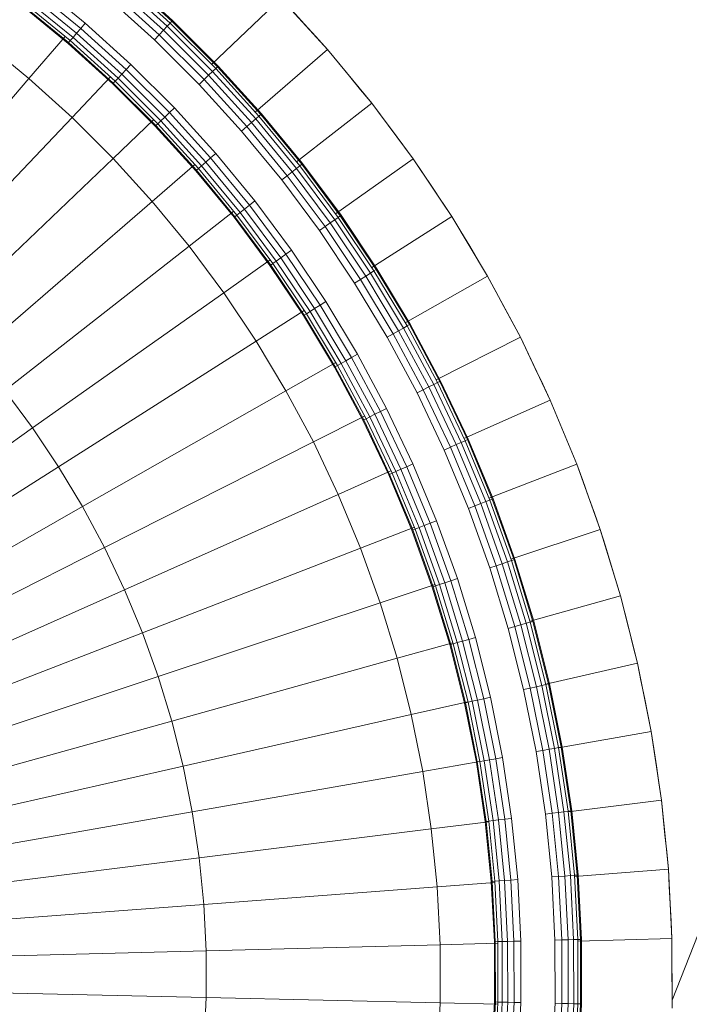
# Model space of a CAD drawing. Header units: centimetres. Extents: x 511 to 2122, y 723 to 1373.
# Tile 19 of 89: x 1001.41 to 1004.3, y 757.81 to 762.04. Entities that reach past the tile are written whole.
import ezdxf

# ---------------------------------------------------------------- set-up
doc = ezdxf.new("R2010")
doc.units = ezdxf.units.CM
doc.layers.add('G-IMPT', color=8, linetype='Continuous', lineweight=18)
doc.layers.add('I-FURN', color=30, linetype='Continuous', lineweight=18)

# ---------------------------------------------------------------- blocks, each defined once
blk = doc.blocks.new('livro OCA - Books10_skp_-V26-PROJETO_TÉRREO')
at = {"layer": 'G-IMPT'}
blk.add_line((0, 28), (8.1323, 28), dxfattribs=at)
blk = doc.blocks.new('livro OCA - Books10_skp-V27-PROJETO_TÉRREO')
blk.add_blockref('livro OCA - Books10_skp_-V26-PROJETO_TÉRREO', (202.7439, -44.5353))
blk = doc.blocks.new('livro OCA - livro OCA-V28-PROJETO_TÉRREO')
blk.add_blockref('livro OCA - Books10_skp-V27-PROJETO_TÉRREO', (-202.7439, 35.5871))
blk = doc.blocks.new('LUPA - LUPA_skp_-562653-PROJETO_TÉRREO')
at = {"layer": 'G-IMPT'}
for p, q in [((2.4693, 7.6955), (2.6524, 7.7662)), ((2.4693, 7.6955), (2.2898, 7.616)), ((2.4693, 7.6955), (2.5712, 7.4495)), ((2.2898, 7.616), (2.1144, 7.5277)), ((2.2898, 7.616), (2.4036, 7.3754)), ((2.1144, 7.5277), (1.9436, 7.4309)), ((2.1144, 7.5277), (2.2398, 7.2931)), ((1.9436, 7.4309), (1.7777, 7.3259)), ((1.9436, 7.4309), (2.0803, 7.2029)), ((1.6172, 7.2128), (1.7777, 7.3259)), ((1.7777, 7.3259), (1.9253, 7.105)), ((2.8185, 7.3022), (2.8735, 7.1484)), ((2.6577, 7.2405), (2.7203, 7.0893)), ((1.4624, 7.092), (1.6172, 7.2128)), ((1.6172, 7.2128), (1.7752, 6.9998)), ((2.8735, 7.1484), (3.0293, 7.1999)), ((2.5003, 7.1708), (2.5703, 7.0228)), ((2.8735, 7.1484), (2.7203, 7.0893)), ((2.8735, 7.1484), (3.0965, 6.5252)), ((1.4624, 7.092), (1.3138, 6.9638)), ((1.4624, 7.092), (1.6314, 6.8862)), ((2.3465, 7.0935), (2.4237, 6.949)), ((2.7203, 7.0893), (2.5703, 7.0228)), ((2.7203, 7.0893), (2.9736, 6.4779)), ((2.4237, 6.949), (2.5703, 7.0228)), ((2.5703, 7.0228), (2.8533, 6.4245)), ((2.1966, 7.0088), (2.2809, 6.8681)), ((1.1716, 6.8284), (1.3138, 6.9638)), ((1.3138, 6.9638), (1.4928, 6.7663)), ((2.4237, 6.949), (2.2809, 6.8681)), ((2.4237, 6.949), (2.7357, 6.3653)), ((2.0511, 6.9167), (2.1422, 6.7803)), ((2.2809, 6.8681), (2.1422, 6.7803)), ((2.2809, 6.8681), (2.6212, 6.3005)), ((1.0362, 6.6862), (1.1716, 6.8284)), ((1.1716, 6.8284), (1.3603, 6.6397)), ((1.9104, 6.8174), (2.008, 6.6858)), ((2.008, 6.6858), (2.1422, 6.7803)), ((2.1422, 6.7803), (2.5099, 6.23)), ((1.7748, 6.7114), (1.8787, 6.5849)), ((1.0362, 6.6862), (0.908, 6.5376)), ((1.0362, 6.6862), (1.2343, 6.5067)), ((2.008, 6.6858), (1.8787, 6.5849)), ((2.008, 6.6858), (2.4023, 6.1542)), ((1.6447, 6.5987), (1.7544, 6.4777)), ((1.8787, 6.5849), (1.7544, 6.4777)), ((1.8787, 6.5849), (2.2985, 6.0732)), ((3.2214, 6.5665), (3.0965, 6.5252)), ((0.908, 6.5376), (0.7872, 6.3828)), ((0.908, 6.5376), (1.115, 6.3677)), ((3.0965, 6.5252), (2.9736, 6.4779)), ((3.0965, 6.5252), (3.321, 5.8977)), ((1.5203, 6.4797), (1.6355, 6.3645)), ((1.6355, 6.3645), (1.7544, 6.4777)), ((1.7544, 6.4777), (2.1989, 5.9873)), ((2.8533, 6.4245), (2.9736, 6.4779)), ((2.9736, 6.4779), (3.2287, 5.8621)), ((2.8533, 6.4245), (2.7357, 6.3653)), ((2.8533, 6.4245), (3.1382, 5.822)), ((0.6741, 6.2223), (0.7872, 6.3828)), ((1.0027, 6.2229), (0.7872, 6.3828)), ((1.4019, 6.3548), (1.5223, 6.2456)), ((1.6355, 6.3645), (1.5223, 6.2456)), ((1.6355, 6.3645), (2.1035, 5.8965)), ((2.7357, 6.3653), (2.6212, 6.3005)), ((2.7357, 6.3653), (3.0499, 5.7776)), ((2.5099, 6.23), (2.6212, 6.3005)), ((2.6212, 6.3005), (2.9638, 5.7288)), ((1.4151, 6.1213), (1.5223, 6.2456)), ((1.5223, 6.2456), (2.0127, 5.8011)), ((0.5691, 6.0564), (0.6741, 6.2223)), ((0.8978, 6.0728), (0.6741, 6.2223)), ((1.2898, 6.2242), (1.4151, 6.1213)), ((2.4023, 6.1542), (2.5099, 6.23)), ((2.5099, 6.23), (2.8802, 5.6759)), ((2.4023, 6.1542), (2.2985, 6.0732)), ((2.4023, 6.1542), (2.7993, 5.6189)), ((1.4151, 6.1213), (1.3142, 5.992)), ((1.4151, 6.1213), (1.9268, 5.7015)), ((1.3142, 5.992), (1.1844, 6.0882)), ((2.2985, 6.0732), (2.1989, 5.9873)), ((2.2985, 6.0732), (2.7213, 5.5581)), ((0.5691, 6.0564), (0.4723, 5.8856)), ((0.5691, 6.0564), (0.8004, 5.9178)), ((1.3142, 5.992), (1.2197, 5.8578)), ((1.8458, 5.5977), (1.3142, 5.992)), ((2.1989, 5.9873), (2.1035, 5.8965)), ((2.1989, 5.9873), (2.6464, 5.4934)), ((1.2197, 5.8578), (1.0859, 5.9472)), ((0.384, 5.7102), (0.4723, 5.8856)), ((0.4723, 5.8856), (0.7108, 5.7581)), ((2.1035, 5.8965), (2.0127, 5.8011)), ((2.1035, 5.8965), (2.5748, 5.4252)), ((1.2197, 5.8578), (1.1319, 5.7191)), ((1.2197, 5.8578), (1.77, 5.4901)), ((0.9944, 5.8015), (1.1319, 5.7191)), ((2.0127, 5.8011), (1.9268, 5.7015)), ((2.0127, 5.8011), (2.5066, 5.3536)), ((0.384, 5.7102), (0.6293, 5.5942)), ((1.051, 5.5763), (1.1319, 5.7191)), ((1.1319, 5.7191), (1.6995, 5.3788)), ((1.9268, 5.7015), (1.8458, 5.5977)), ((1.9268, 5.7015), (2.4419, 5.2787)), ((0.9103, 5.6515), (1.051, 5.5763)), ((1.8458, 5.5977), (1.77, 5.4901)), ((2.3811, 5.2007), (1.8458, 5.5977)), ((0.9772, 5.4297), (1.051, 5.5763)), ((1.051, 5.5763), (1.6347, 5.2643)), ((0.8337, 5.4975), (0.9772, 5.4297)), ((1.77, 5.4901), (1.6995, 5.3788)), ((1.77, 5.4901), (2.3241, 5.1198)), ((0.9772, 5.4297), (0.9107, 5.2797)), ((0.9772, 5.4297), (1.5755, 5.1467)), ((0.7649, 5.34), (0.9107, 5.2797)), ((0.9107, 5.2797), (0.8516, 5.1265)), ((0.9107, 5.2797), (1.5221, 5.0264)), ((0.7039, 5.1794), (0.8516, 5.1265)), ((0.8516, 5.1265), (0.8001, 4.9707)), ((0.8516, 5.1265), (1.4748, 4.9035))]:
    blk.add_line(p, q, dxfattribs=at)
at = {"layer": 'G-IMPT', "flags": 128}
for points in [[(2.6524, 7.7662), (2.6066, 7.7485), (2.5609, 7.7308), (2.5151, 7.7132), (2.4693, 7.6955)], [(2.4693, 7.6955), (2.4244, 7.6756), (2.3795, 7.6557), (2.3347, 7.6358), (2.2898, 7.616)], [(2.2898, 7.616), (2.2459, 7.5939), (2.2021, 7.5718), (2.1583, 7.5498), (2.1144, 7.5277)], [(2.1144, 7.5277), (2.0717, 7.5035), (2.029, 7.4793), (1.9863, 7.4551), (1.9436, 7.4309)], [(1.9436, 7.4309), (1.9021, 7.4047), (1.8607, 7.3784), (1.8192, 7.3521), (1.7777, 7.3259)], [(1.7777, 7.3259), (1.7376, 7.2976), (1.6975, 7.2694), (1.6573, 7.2411), (1.6172, 7.2128)], [(1.6172, 7.2128), (1.5785, 7.1826), (1.5398, 7.1524), (1.5011, 7.1222), (1.4624, 7.092)], [(1.4624, 7.092), (1.4253, 7.06), (1.3881, 7.0279), (1.3509, 6.9959), (1.3138, 6.9638)], [(1.3138, 6.9638), (1.2782, 6.93), (1.2427, 6.8961), (1.2071, 6.8623), (1.1716, 6.8284)], [(1.1716, 6.8284), (1.1377, 6.7929), (1.1039, 6.7573), (1.07, 6.7218), (1.0362, 6.6862)], [(1.0362, 6.6862), (1.0041, 6.6491), (0.9721, 6.6119), (0.94, 6.5747), (0.908, 6.5376)], [(0.908, 6.5376), (0.8778, 6.4989), (0.8476, 6.4602), (0.8174, 6.4215), (0.7872, 6.3828)], [(0.7872, 6.3828), (0.7589, 6.3427), (0.7306, 6.3025), (0.7024, 6.2624), (0.6741, 6.2223)], [(0.6741, 6.2223), (0.6479, 6.1808), (0.6216, 6.1393), (0.5953, 6.0979), (0.5691, 6.0564)], [(0.5691, 6.0564), (0.5449, 6.0137), (0.5207, 5.971), (0.4965, 5.9283), (0.4723, 5.8856)], [(0.4723, 5.8856), (0.4502, 5.8417), (0.4282, 5.7979), (0.4061, 5.7541), (0.384, 5.7102)]]:
    blk.add_lwpolyline(points, dxfattribs=at)
blk = doc.blocks.new('LUPA - LUPA_skp_-562654-PROJETO_TÉRREO')
at = {"layer": 'G-IMPT', "flags": 128}
for points in [[(2.6524, 7.7662), (2.6066, 7.7485), (2.5609, 7.7308), (2.5151, 7.7132), (2.4693, 7.6955)], [(2.4693, 7.6955), (2.5151, 7.7132), (2.5609, 7.7308), (2.6066, 7.7485), (2.6524, 7.7662)], [(2.4693, 7.6955), (2.4244, 7.6756), (2.3795, 7.6557), (2.3347, 7.6358), (2.2898, 7.616)], [(2.2898, 7.616), (2.3347, 7.6358), (2.3795, 7.6557), (2.4244, 7.6756), (2.4693, 7.6955)], [(2.2898, 7.616), (2.2459, 7.5939), (2.2021, 7.5718), (2.1583, 7.5498), (2.1144, 7.5277)], [(2.1144, 7.5277), (2.1583, 7.5498), (2.2021, 7.5718), (2.2459, 7.5939), (2.2898, 7.616)], [(2.1144, 7.5277), (2.0717, 7.5035), (2.029, 7.4793), (1.9863, 7.4551), (1.9436, 7.4309)], [(1.9436, 7.4309), (1.9863, 7.4551), (2.029, 7.4793), (2.0717, 7.5035), (2.1144, 7.5277)], [(1.9436, 7.4309), (1.9021, 7.4047), (1.8607, 7.3784), (1.8192, 7.3521), (1.7777, 7.3259)], [(1.7777, 7.3259), (1.8192, 7.3521), (1.8607, 7.3784), (1.9021, 7.4047), (1.9436, 7.4309)], [(1.7777, 7.3259), (1.7376, 7.2976), (1.6975, 7.2694), (1.6573, 7.2411), (1.6172, 7.2128)], [(1.6172, 7.2128), (1.6573, 7.2411), (1.6975, 7.2694), (1.7376, 7.2976), (1.7777, 7.3259)], [(1.6172, 7.2128), (1.5785, 7.1826), (1.5398, 7.1524), (1.5011, 7.1222), (1.4624, 7.092)], [(1.4624, 7.092), (1.5011, 7.1222), (1.5398, 7.1524), (1.5785, 7.1826), (1.6172, 7.2128)], [(1.4624, 7.092), (1.4253, 7.06), (1.3881, 7.0279), (1.3509, 6.9959), (1.3138, 6.9638)], [(1.3138, 6.9638), (1.3509, 6.9959), (1.3881, 7.0279), (1.4253, 7.06), (1.4624, 7.092)], [(1.3138, 6.9638), (1.2782, 6.93), (1.2427, 6.8961), (1.2071, 6.8623), (1.1716, 6.8284)], [(1.1716, 6.8284), (1.2071, 6.8623), (1.2427, 6.8961), (1.2782, 6.93), (1.3138, 6.9638)], [(1.1716, 6.8284), (1.1377, 6.7929), (1.1039, 6.7573), (1.07, 6.7218), (1.0362, 6.6862)], [(1.0362, 6.6862), (1.07, 6.7218), (1.1039, 6.7573), (1.1377, 6.7929), (1.1716, 6.8284)], [(1.0362, 6.6862), (1.0041, 6.6491), (0.9721, 6.6119), (0.94, 6.5747), (0.908, 6.5376)], [(0.908, 6.5376), (0.94, 6.5747), (0.9721, 6.6119), (1.0041, 6.6491), (1.0362, 6.6862)], [(0.908, 6.5376), (0.8778, 6.4989), (0.8476, 6.4602), (0.8174, 6.4215), (0.7872, 6.3828)], [(0.7872, 6.3828), (0.8174, 6.4215), (0.8476, 6.4602), (0.8778, 6.4989), (0.908, 6.5376)], [(0.7872, 6.3828), (0.7589, 6.3427), (0.7306, 6.3025), (0.7024, 6.2624), (0.6741, 6.2223)], [(0.6741, 6.2223), (0.7024, 6.2624), (0.7306, 6.3025), (0.7589, 6.3427), (0.7872, 6.3828)], [(0.6741, 6.2223), (0.6479, 6.1808), (0.6216, 6.1393), (0.5953, 6.0979), (0.5691, 6.0564)], [(0.5691, 6.0564), (0.5953, 6.0979), (0.6216, 6.1393), (0.6479, 6.1808), (0.6741, 6.2223)], [(0.5691, 6.0564), (0.5449, 6.0137), (0.5207, 5.971), (0.4965, 5.9283), (0.4723, 5.8856)], [(0.4723, 5.8856), (0.4965, 5.9283), (0.5207, 5.971), (0.5449, 6.0137), (0.5691, 6.0564)], [(0.4723, 5.8856), (0.4502, 5.8417), (0.4282, 5.7979), (0.4061, 5.7541), (0.384, 5.7102)], [(0.384, 5.7102), (0.4061, 5.7541), (0.4282, 5.7979), (0.4502, 5.8417), (0.4723, 5.8856)]]:
    blk.add_lwpolyline(points, dxfattribs=at)
blk = doc.blocks.new('LUPA - LUPA_skp_-562655-PROJETO_TÉRREO')
at = {"xscale": 0.8734174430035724, "yscale": 0.8734174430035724}
for name, zscale in [('LUPA - LUPA_skp_-562653-PROJETO_TÉRREO', -0.8734174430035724), ('LUPA - LUPA_skp_-562654-PROJETO_TÉRREO', 0.8734174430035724)]:
    blk.add_blockref(name, (0, 0), dxfattribs=dict(at, zscale=zscale))
blk = doc.blocks.new('LUPA - LUPA_skp_-562652-PROJETO_TÉRREO')
at = {"layer": 'G-IMPT'}
for p, q in [((3.0569, 8.5338), (3.2566, 8.5997)), ((3.0579, 8.531), (3.2574, 8.5969)), ((3.0579, 8.531), (3.2574, 8.5969)), ((3.2599, 8.5886), (3.0608, 8.5229)), ((3.2639, 8.5755), (3.0654, 8.5099)), ((3.0715, 8.4931), (3.2691, 8.5584)), ((3.2752, 8.5384), (3.0785, 8.4734)), ((2.8607, 8.4581), (3.0569, 8.5338)), ((3.0579, 8.531), (2.8618, 8.4554)), ((3.0579, 8.531), (2.8618, 8.4554)), ((2.8652, 8.4474), (3.0608, 8.5229)), ((3.0654, 8.5099), (2.8704, 8.4347)), ((3.0569, 8.5338), (3.0579, 8.531)), ((3.0569, 8.5338), (3.0579, 8.531)), ((3.0608, 8.5229), (3.0579, 8.531)), ((3.0608, 8.5229), (3.0579, 8.531)), ((3.0608, 8.5229), (3.0654, 8.5099)), ((3.0715, 8.4931), (3.0654, 8.5099)), ((3.2817, 8.517), (3.086, 8.4524)), ((2.8773, 8.4182), (3.0715, 8.4931)), ((3.0785, 8.4734), (2.8852, 8.3989)), ((3.0785, 8.4734), (3.0715, 8.4931)), ((3.086, 8.4524), (3.0785, 8.4734)), ((2.6685, 8.3729), (2.8607, 8.4581)), ((2.6697, 8.3702), (2.8618, 8.4554)), ((2.8618, 8.4554), (2.6697, 8.3702)), ((2.6734, 8.3624), (2.8652, 8.4474)), ((2.8607, 8.4581), (2.8618, 8.4554)), ((2.8607, 8.4581), (2.8618, 8.4554)), ((2.8618, 8.4554), (2.8652, 8.4474)), ((2.8618, 8.4554), (2.8652, 8.4474)), ((2.8652, 8.4474), (2.8704, 8.4347)), ((3.086, 8.4524), (2.8938, 8.3782)), ((2.8704, 8.4347), (2.6793, 8.35)), ((2.687, 8.3338), (2.8773, 8.4182)), ((2.8704, 8.4347), (2.8773, 8.4182)), ((2.8773, 8.4182), (2.8852, 8.3989)), ((3.1235, 8.3477), (3.3139, 8.4106)), ((2.6959, 8.315), (2.8852, 8.3989)), ((2.8938, 8.3782), (2.7054, 8.2947)), ((2.8852, 8.3989), (2.8938, 8.3782)), ((3.131, 8.3267), (3.3204, 8.3892)), ((2.4807, 8.2783), (2.6685, 8.3729)), ((2.4821, 8.2757), (2.6697, 8.3702)), ((2.6697, 8.3702), (2.4821, 8.2757)), ((2.4861, 8.2681), (2.6734, 8.3624)), ((2.6793, 8.35), (2.4926, 8.256)), ((2.6697, 8.3702), (2.6685, 8.3729)), ((2.6697, 8.3702), (2.6685, 8.3729)), ((2.6734, 8.3624), (2.6697, 8.3702)), ((2.6734, 8.3624), (2.6697, 8.3702)), ((2.6793, 8.35), (2.6734, 8.3624)), ((2.6793, 8.35), (2.687, 8.3338)), ((2.9363, 8.2755), (3.1235, 8.3477)), ((3.1235, 8.3477), (3.131, 8.3267)), ((3.3265, 8.3693), (3.138, 8.307)), ((3.1441, 8.2902), (3.3317, 8.3521)), ((2.687, 8.3338), (2.501, 8.2402)), ((2.5109, 8.2218), (2.6959, 8.315)), ((2.6959, 8.315), (2.687, 8.3338)), ((2.6959, 8.315), (2.7054, 8.2947)), ((3.131, 8.3267), (2.9449, 8.2549)), ((3.131, 8.3267), (3.138, 8.307)), ((3.3357, 8.339), (3.1487, 8.2772)), ((3.3382, 8.3307), (3.1516, 8.2691)), ((3.1516, 8.2691), (3.3382, 8.3307)), ((3.339, 8.3279), (3.1526, 8.2663)), ((2.7054, 8.2947), (2.5214, 8.2021)), ((2.9529, 8.2356), (3.138, 8.307)), ((2.9597, 8.2191), (3.1441, 8.2902)), ((3.138, 8.307), (3.1441, 8.2902)), ((3.1441, 8.2902), (3.1487, 8.2772)), ((2.2977, 8.1747), (2.4807, 8.2783)), ((2.2992, 8.1722), (2.4821, 8.2757)), ((2.2992, 8.1722), (2.4821, 8.2757)), ((2.4861, 8.2681), (2.3037, 8.1648)), ((2.4926, 8.256), (2.3107, 8.153)), ((2.4821, 8.2757), (2.4807, 8.2783)), ((2.4807, 8.2783), (2.4821, 8.2757)), ((2.4821, 8.2757), (2.4861, 8.2681)), ((2.4821, 8.2757), (2.4861, 8.2681)), ((2.4861, 8.2681), (2.4926, 8.256)), ((2.4926, 8.256), (2.501, 8.2402)), ((2.753, 8.1943), (2.9363, 8.2755)), ((2.9449, 8.2549), (2.7625, 8.174)), ((2.9363, 8.2755), (2.9449, 8.2549)), ((2.9449, 8.2549), (2.9529, 8.2356)), ((2.965, 8.2064), (3.1487, 8.2772)), ((2.9683, 8.1984), (3.1516, 8.2691)), ((3.1516, 8.2691), (2.9683, 8.1984)), ((3.1526, 8.2663), (2.9694, 8.1957)), ((3.1487, 8.2772), (3.1516, 8.2691)), ((3.1487, 8.2772), (3.1516, 8.2691)), ((3.1516, 8.2691), (3.1526, 8.2663)), ((3.1526, 8.2663), (3.1516, 8.2691)), ((2.3199, 8.1376), (2.501, 8.2402)), ((2.5109, 8.2218), (2.3307, 8.1197)), ((2.501, 8.2402), (2.5109, 8.2218)), ((2.5214, 8.2021), (2.5109, 8.2218)), ((2.7715, 8.1552), (2.9529, 8.2356)), ((2.9597, 8.2191), (2.7791, 8.139)), ((2.9529, 8.2356), (2.9597, 8.2191)), ((2.9597, 8.2191), (2.965, 8.2064)), ((2.5214, 8.2021), (2.3422, 8.1006)), ((2.5738, 8.1041), (2.753, 8.1943)), ((2.7625, 8.174), (2.753, 8.1943)), ((2.785, 8.1266), (2.965, 8.2064)), ((2.9683, 8.1984), (2.7887, 8.1188)), ((2.7887, 8.1188), (2.9683, 8.1984)), ((2.9694, 8.1957), (2.7899, 8.1161)), ((2.965, 8.2064), (2.9683, 8.1984)), ((2.9683, 8.1984), (2.965, 8.2064)), ((2.9683, 8.1984), (2.9694, 8.1957)), ((2.9694, 8.1957), (2.9683, 8.1984)), ((2.1201, 8.0622), (2.2977, 8.1747)), ((2.1217, 8.0598), (2.2992, 8.1722)), ((2.2992, 8.1722), (2.1217, 8.0598)), ((2.3037, 8.1648), (2.1265, 8.0526)), ((2.3107, 8.153), (2.1341, 8.0411)), ((2.2977, 8.1747), (2.2992, 8.1722)), ((2.2977, 8.1747), (2.2992, 8.1722)), ((2.2992, 8.1722), (2.3037, 8.1648)), ((2.3037, 8.1648), (2.2992, 8.1722)), ((2.3037, 8.1648), (2.3107, 8.153)), ((2.3107, 8.153), (2.3199, 8.1376)), ((2.7625, 8.174), (2.5844, 8.0843)), ((2.5942, 8.066), (2.7715, 8.1552)), ((2.7715, 8.1552), (2.7625, 8.174)), ((2.7791, 8.139), (2.7715, 8.1552)), ((2.3199, 8.1376), (2.1441, 8.0263)), ((2.3307, 8.1197), (2.3199, 8.1376)), ((2.6026, 8.0502), (2.7791, 8.139)), ((2.6091, 8.038), (2.785, 8.1266)), ((2.785, 8.1266), (2.7791, 8.139)), ((2.7887, 8.1188), (2.785, 8.1266)), ((2.785, 8.1266), (2.7887, 8.1188)), ((2.1557, 8.0089), (2.3307, 8.1197)), ((2.3422, 8.1006), (2.1681, 7.9903)), ((2.3307, 8.1197), (2.3422, 8.1006)), ((2.3993, 8.0052), (2.5738, 8.1041)), ((2.5738, 8.1041), (2.5844, 8.0843)), ((2.6132, 8.0304), (2.7887, 8.1188)), ((2.7887, 8.1188), (2.6132, 8.0304)), ((2.7899, 8.1161), (2.6146, 8.0278)), ((2.7899, 8.1161), (2.7887, 8.1188)), ((2.7887, 8.1188), (2.7899, 8.1161)), ((1.9481, 7.9411), (2.1201, 8.0622)), ((1.9499, 7.9388), (2.1217, 8.0598)), ((1.9499, 7.9388), (2.1217, 8.0598)), ((2.1201, 8.0622), (2.1217, 8.0598)), ((2.1201, 8.0622), (2.1217, 8.0598)), ((2.1217, 8.0598), (2.1265, 8.0526)), ((2.1217, 8.0598), (2.1265, 8.0526)), ((2.4108, 7.986), (2.5844, 8.0843)), ((2.4215, 7.9681), (2.5942, 8.066)), ((2.5844, 8.0843), (2.5942, 8.066)), ((2.5942, 8.066), (2.6026, 8.0502)), ((2.1265, 8.0526), (1.955, 7.9318)), ((1.9632, 7.9208), (2.1341, 8.0411)), ((1.9739, 7.9064), (2.1441, 8.0263)), ((2.1341, 8.0411), (2.1265, 8.0526)), ((2.1341, 8.0411), (2.1441, 8.0263)), ((2.1441, 8.0263), (2.1557, 8.0089)), ((2.6026, 8.0502), (2.4307, 7.9528)), ((2.6091, 8.038), (2.4378, 7.941)), ((2.4422, 7.9336), (2.6132, 8.0304)), ((2.4422, 7.9336), (2.6132, 8.0304)), ((2.6146, 8.0278), (2.4437, 7.9311)), ((2.6026, 8.0502), (2.6091, 8.038)), ((2.6091, 8.038), (2.6132, 8.0304)), ((2.6132, 8.0304), (2.6091, 8.038)), ((2.6132, 8.0304), (2.6146, 8.0278)), ((2.6146, 8.0278), (2.6132, 8.0304)), ((2.1557, 8.0089), (1.9863, 7.8897)), ((2.1557, 8.0089), (2.1681, 7.9903)), ((2.2298, 7.8979), (2.3993, 8.0052)), ((2.4108, 7.986), (2.3993, 8.0052)), ((2.1681, 7.9903), (1.9996, 7.8717)), ((2.4108, 7.986), (2.2423, 7.8793)), ((2.2539, 7.862), (2.4215, 7.9681)), ((2.4215, 7.9681), (2.4108, 7.986)), ((2.4307, 7.9528), (2.4215, 7.9681)), ((1.7824, 7.8118), (1.9481, 7.9411)), ((1.9499, 7.9388), (1.7843, 7.8095)), ((1.9499, 7.9388), (1.7843, 7.8095)), ((1.955, 7.9318), (1.7897, 7.8028)), ((1.9481, 7.9411), (1.9499, 7.9388)), ((1.9499, 7.9388), (1.9481, 7.9411)), ((1.955, 7.9318), (1.9499, 7.9388)), ((1.955, 7.9318), (1.9499, 7.9388)), ((1.9632, 7.9208), (1.955, 7.9318)), ((2.4307, 7.9528), (2.2638, 7.8471)), ((2.4378, 7.941), (2.2714, 7.8357)), ((2.2762, 7.8285), (2.4422, 7.9336)), ((2.4422, 7.9336), (2.2762, 7.8285)), ((2.4437, 7.9311), (2.2779, 7.826)), ((2.4378, 7.941), (2.4307, 7.9528)), ((2.4422, 7.9336), (2.4378, 7.941)), ((2.4422, 7.9336), (2.4378, 7.941)), ((2.4437, 7.9311), (2.4422, 7.9336)), ((2.4437, 7.9311), (2.4422, 7.9336)), ((1.7984, 7.7922), (1.9632, 7.9208)), ((1.9739, 7.9064), (1.8098, 7.7783)), ((1.9632, 7.9208), (1.9739, 7.9064)), ((1.9863, 7.8897), (1.9739, 7.9064)), ((2.0659, 7.7824), (2.2298, 7.8979)), ((2.2298, 7.8979), (2.2423, 7.8793)), ((1.823, 7.7622), (1.9863, 7.8897)), ((1.9996, 7.8717), (1.8372, 7.7449)), ((1.9996, 7.8717), (1.9863, 7.8897)), ((2.0792, 7.7644), (2.2423, 7.8793)), ((2.2423, 7.8793), (2.2539, 7.862)), ((2.2539, 7.862), (2.0916, 7.7477)), ((2.2638, 7.8471), (2.1023, 7.7333)), ((2.1105, 7.7223), (2.2714, 7.8357)), ((2.2539, 7.862), (2.2638, 7.8471)), ((2.2638, 7.8471), (2.2714, 7.8357)), ((2.2714, 7.8357), (2.2762, 7.8285)), ((2.2714, 7.8357), (2.2762, 7.8285)), ((1.6232, 7.6744), (1.7824, 7.8118)), ((1.6251, 7.6722), (1.7843, 7.8095)), ((1.6251, 7.6722), (1.7843, 7.8095)), ((1.6309, 7.6658), (1.7897, 7.8028)), ((1.7843, 7.8095), (1.7824, 7.8118)), ((1.7843, 7.8095), (1.7824, 7.8118)), ((1.7897, 7.8028), (1.7843, 7.8095)), ((1.7897, 7.8028), (1.7843, 7.8095)), ((1.7897, 7.8028), (1.7984, 7.7922)), ((2.2762, 7.8285), (2.1156, 7.7153)), ((2.2762, 7.8285), (2.1156, 7.7153)), ((2.2779, 7.826), (2.1174, 7.713)), ((2.2762, 7.8285), (2.2779, 7.826)), ((2.2762, 7.8285), (2.2779, 7.826)), ((1.7984, 7.7922), (1.6402, 7.6557)), ((1.8098, 7.7783), (1.6522, 7.6424)), ((1.7984, 7.7922), (1.8098, 7.7783)), ((1.8098, 7.7783), (1.823, 7.7622)), ((1.9077, 7.659), (2.0659, 7.7824)), ((2.0659, 7.7824), (2.0792, 7.7644)), ((1.6662, 7.6269), (1.823, 7.7622)), ((1.8372, 7.7449), (1.6812, 7.6104)), ((1.823, 7.7622), (1.8372, 7.7449)), ((2.0792, 7.7644), (1.9219, 7.6417)), ((1.9352, 7.6256), (2.0916, 7.7477)), ((2.0916, 7.7477), (2.0792, 7.7644)), ((2.0916, 7.7477), (2.1023, 7.7333)), ((1.9465, 7.6118), (2.1023, 7.7333)), ((2.1105, 7.7223), (1.9552, 7.6011)), ((2.1156, 7.7153), (1.9607, 7.5945)), ((1.9607, 7.5945), (2.1156, 7.7153)), ((2.1174, 7.713), (1.9626, 7.5922)), ((2.1023, 7.7333), (2.1105, 7.7223)), ((2.1105, 7.7223), (2.1156, 7.7153)), ((2.1156, 7.7153), (2.1105, 7.7223)), ((2.1174, 7.713), (2.1156, 7.7153)), ((2.1174, 7.713), (2.1156, 7.7153)), ((1.4709, 7.5294), (1.6232, 7.6744)), ((1.6251, 7.6722), (1.473, 7.5273)), ((1.473, 7.5273), (1.6251, 7.6722)), ((1.6232, 7.6744), (1.6251, 7.6722)), ((1.6251, 7.6722), (1.6232, 7.6744)), ((1.6251, 7.6722), (1.6309, 7.6658)), ((1.6309, 7.6658), (1.6251, 7.6722)), ((1.6309, 7.6658), (1.4791, 7.5212)), ((1.4888, 7.5115), (1.6402, 7.6557)), ((1.5014, 7.4989), (1.6522, 7.6424)), ((1.6402, 7.6557), (1.6309, 7.6658)), ((1.6522, 7.6424), (1.6402, 7.6557)), ((1.6522, 7.6424), (1.6662, 7.6269)), ((1.7559, 7.528), (1.9077, 7.659)), ((1.9219, 7.6417), (1.7709, 7.5114)), ((1.9077, 7.659), (1.9219, 7.6417)), ((1.9219, 7.6417), (1.9352, 7.6256)), ((1.6662, 7.6269), (1.5162, 7.4841)), ((1.6812, 7.6104), (1.532, 7.4683)), ((1.6812, 7.6104), (1.6662, 7.6269)), ((1.9352, 7.6256), (1.7849, 7.496)), ((1.7969, 7.4827), (1.9465, 7.6118)), ((1.9352, 7.6256), (1.9465, 7.6118)), ((1.9465, 7.6118), (1.9552, 7.6011)), ((1.9552, 7.6011), (1.8061, 7.4725)), ((1.8119, 7.4661), (1.9607, 7.5945)), ((1.9607, 7.5945), (1.8119, 7.4661)), ((1.9626, 7.5922), (1.8139, 7.464)), ((1.9552, 7.6011), (1.9607, 7.5945)), ((1.9607, 7.5945), (1.9552, 7.6011)), ((1.9607, 7.5945), (1.9626, 7.5922)), ((1.9626, 7.5922), (1.9607, 7.5945)), ((1.3259, 7.3771), (1.4709, 7.5294)), ((1.3281, 7.3752), (1.473, 7.5273)), ((1.473, 7.5273), (1.3281, 7.3752)), ((1.4791, 7.5212), (1.3345, 7.3694)), ((1.3446, 7.3601), (1.4888, 7.5115)), ((1.473, 7.5273), (1.4709, 7.5294)), ((1.4709, 7.5294), (1.473, 7.5273)), ((1.473, 7.5273), (1.4791, 7.5212)), ((1.4791, 7.5212), (1.473, 7.5273)), ((1.4791, 7.5212), (1.4888, 7.5115)), ((1.4888, 7.5115), (1.5014, 7.4989)), ((1.6106, 7.3897), (1.7559, 7.528)), ((1.6264, 7.3739), (1.7709, 7.5114)), ((1.7709, 7.5114), (1.7559, 7.528)), ((1.7709, 7.5114), (1.7849, 7.496)), ((1.5014, 7.4989), (1.3579, 7.3481)), ((1.5162, 7.4841), (1.3734, 7.3341)), ((1.5014, 7.4989), (1.5162, 7.4841)), ((1.532, 7.4683), (1.5162, 7.4841)), ((1.7849, 7.496), (1.6412, 7.3591)), ((1.7969, 7.4827), (1.6538, 7.3465)), ((1.7849, 7.496), (1.7969, 7.4827)), ((1.8061, 7.4725), (1.7969, 7.4827)), ((1.532, 7.4683), (1.3899, 7.3191)), ((1.8061, 7.4725), (1.6635, 7.3368)), ((1.6696, 7.3307), (1.8119, 7.4661)), ((1.8119, 7.4661), (1.6696, 7.3307)), ((1.8139, 7.464), (1.6717, 7.3286)), ((1.8119, 7.4661), (1.8061, 7.4725)), ((1.8061, 7.4725), (1.8119, 7.4661)), ((1.8139, 7.464), (1.8119, 7.4661)), ((1.8119, 7.4661), (1.8139, 7.464)), ((1.4723, 7.2444), (1.6106, 7.3897)), ((1.6264, 7.3739), (1.6106, 7.3897)), ((1.1885, 7.2179), (1.3259, 7.3771)), ((1.1908, 7.216), (1.3281, 7.3752)), ((1.1908, 7.216), (1.3281, 7.3752)), ((1.3345, 7.3694), (1.1975, 7.2106)), ((1.3446, 7.3601), (1.2081, 7.2019)), ((1.3259, 7.3771), (1.3281, 7.3752)), ((1.3259, 7.3771), (1.3281, 7.3752)), ((1.3281, 7.3752), (1.3345, 7.3694)), ((1.3281, 7.3752), (1.3345, 7.3694)), ((1.3345, 7.3694), (1.3446, 7.3601)), ((1.3579, 7.3481), (1.3446, 7.3601)), ((1.4889, 7.2294), (1.6264, 7.3739)), ((1.6412, 7.3591), (1.5043, 7.2154)), ((1.6412, 7.3591), (1.6264, 7.3739)), ((1.6538, 7.3465), (1.6412, 7.3591)), ((1.3579, 7.3481), (1.222, 7.1905)), ((1.3734, 7.3341), (1.2381, 7.1773)), ((1.3899, 7.3191), (1.2554, 7.1631)), ((1.3734, 7.3341), (1.3579, 7.3481)), ((1.3899, 7.3191), (1.3734, 7.3341)), ((1.5176, 7.2034), (1.6538, 7.3465)), ((1.5278, 7.1942), (1.6635, 7.3368)), ((1.6696, 7.3307), (1.5342, 7.1884)), ((1.6696, 7.3307), (1.5342, 7.1884)), ((1.6717, 7.3286), (1.5363, 7.1864)), ((1.6635, 7.3368), (1.6538, 7.3465)), ((1.6696, 7.3307), (1.6635, 7.3368)), ((1.6696, 7.3307), (1.6635, 7.3368)), ((1.6717, 7.3286), (1.6696, 7.3307)), ((1.6717, 7.3286), (1.6696, 7.3307)), ((1.3413, 7.0926), (1.4723, 7.2444)), ((1.4889, 7.2294), (1.3586, 7.0784)), ((1.4723, 7.2444), (1.4889, 7.2294)), ((1.4889, 7.2294), (1.5043, 7.2154)), ((1.0592, 7.0522), (1.1885, 7.2179)), ((1.1908, 7.216), (1.0615, 7.0504)), ((1.1908, 7.216), (1.0615, 7.0504)), ((1.1975, 7.2106), (1.0685, 7.0453)), ((1.2081, 7.2019), (1.0795, 7.0371)), ((1.0939, 7.0264), (1.222, 7.1905)), ((1.1908, 7.216), (1.1885, 7.2179)), ((1.1908, 7.216), (1.1885, 7.2179)), ((1.1975, 7.2106), (1.1908, 7.216)), ((1.1975, 7.2106), (1.1908, 7.216)), ((1.2081, 7.2019), (1.1975, 7.2106)), ((1.2081, 7.2019), (1.222, 7.1905)), ((1.222, 7.1905), (1.2381, 7.1773)), ((1.3747, 7.0651), (1.5043, 7.2154)), ((1.3885, 7.0538), (1.5176, 7.2034)), ((1.5278, 7.1942), (1.3992, 7.0451)), ((1.5043, 7.2154), (1.5176, 7.2034)), ((1.5176, 7.2034), (1.5278, 7.1942)), ((1.5278, 7.1942), (1.5342, 7.1884)), ((1.5278, 7.1942), (1.5342, 7.1884)), ((1.2381, 7.1773), (1.1106, 7.014)), ((1.2554, 7.1631), (1.1286, 7.0007)), ((1.2381, 7.1773), (1.2554, 7.1631)), ((1.4058, 7.0396), (1.5342, 7.1884)), ((1.4058, 7.0396), (1.5342, 7.1884)), ((1.5363, 7.1864), (1.4081, 7.0377)), ((1.5342, 7.1884), (1.5363, 7.1864)), ((1.5342, 7.1884), (1.5363, 7.1864)), ((1.2179, 6.9344), (1.3413, 7.0926)), ((1.2359, 6.9211), (1.3586, 7.0784)), ((1.2526, 6.9087), (1.3747, 7.0651)), ((1.3413, 7.0926), (1.3586, 7.0784)), ((1.3586, 7.0784), (1.3747, 7.0651)), ((1.3747, 7.0651), (1.3885, 7.0538)), ((0.9381, 6.8802), (1.0592, 7.0522)), ((0.9405, 6.8786), (1.0615, 7.0504)), ((0.9405, 6.8786), (1.0615, 7.0504)), ((1.0685, 7.0453), (0.9477, 6.8738)), ((0.9592, 6.8662), (1.0795, 7.0371)), ((1.0592, 7.0522), (1.0615, 7.0504)), ((1.0592, 7.0522), (1.0615, 7.0504)), ((1.0615, 7.0504), (1.0685, 7.0453)), ((1.0615, 7.0504), (1.0685, 7.0453)), ((1.0685, 7.0453), (1.0795, 7.0371)), ((1.0795, 7.0371), (1.0939, 7.0264)), ((1.3885, 7.0538), (1.267, 6.898)), ((1.278, 6.8898), (1.3992, 7.0451)), ((1.4058, 7.0396), (1.285, 6.8847)), ((1.285, 6.8847), (1.4058, 7.0396)), ((1.4081, 7.0377), (1.2873, 6.8829)), ((1.3885, 7.0538), (1.3992, 7.0451)), ((1.3992, 7.0451), (1.4058, 7.0396)), ((1.3992, 7.0451), (1.4058, 7.0396)), ((1.4058, 7.0396), (1.4081, 7.0377)), ((1.4058, 7.0396), (1.4081, 7.0377)), ((0.974, 6.8562), (1.0939, 7.0264)), ((1.1106, 7.014), (0.9914, 6.8446)), ((1.1286, 7.0007), (1.01, 6.8322)), ((1.0939, 7.0264), (1.1106, 7.014)), ((1.1106, 7.014), (1.1286, 7.0007)), ((1.1024, 6.7705), (1.2179, 6.9344)), ((1.2359, 6.9211), (1.2179, 6.9344)), ((1.121, 6.758), (1.2359, 6.9211)), ((1.2526, 6.9087), (1.1383, 6.7464)), ((1.2526, 6.9087), (1.2359, 6.9211)), ((1.267, 6.898), (1.2526, 6.9087)), ((0.8256, 6.7026), (0.9381, 6.8802)), ((0.9405, 6.8786), (0.8281, 6.7011)), ((0.9405, 6.8786), (0.8281, 6.7011)), ((0.8355, 6.6966), (0.9477, 6.8738)), ((0.9405, 6.8786), (0.9381, 6.8802)), ((0.9381, 6.8802), (0.9405, 6.8786)), ((0.9477, 6.8738), (0.9405, 6.8786)), ((0.9477, 6.8738), (0.9405, 6.8786)), ((0.9592, 6.8662), (0.9477, 6.8738)), ((1.1532, 6.7365), (1.267, 6.898)), ((1.1646, 6.7289), (1.278, 6.8898)), ((1.285, 6.8847), (1.1718, 6.7241)), ((1.1718, 6.7241), (1.285, 6.8847)), ((1.2873, 6.8829), (1.1743, 6.7224)), ((1.278, 6.8898), (1.267, 6.898)), ((1.285, 6.8847), (1.278, 6.8898)), ((1.285, 6.8847), (1.278, 6.8898)), ((1.2873, 6.8829), (1.285, 6.8847)), ((1.2873, 6.8829), (1.285, 6.8847)), ((0.9592, 6.8662), (0.8473, 6.6896)), ((0.8627, 6.6804), (0.974, 6.8562)), ((0.9914, 6.8446), (0.8806, 6.6696)), ((0.974, 6.8562), (0.9592, 6.8662)), ((0.9914, 6.8446), (0.974, 6.8562)), ((1.01, 6.8322), (0.9914, 6.8446)), ((1.01, 6.8322), (0.8998, 6.6581)), ((0.9951, 6.601), (1.1024, 6.7705)), ((1.121, 6.758), (1.0143, 6.5895)), ((1.0322, 6.5788), (1.1383, 6.7464)), ((1.121, 6.758), (1.1024, 6.7705)), ((1.1383, 6.7464), (1.121, 6.758)), ((1.1532, 6.7365), (1.1383, 6.7464)), ((1.1532, 6.7365), (1.0475, 6.5696)), ((1.1646, 6.7289), (1.0593, 6.5625)), ((1.0667, 6.5581), (1.1718, 6.7241)), ((1.0667, 6.5581), (1.1718, 6.7241)), ((1.1743, 6.7224), (1.0692, 6.5566)), ((1.1646, 6.7289), (1.1532, 6.7365)), ((1.1718, 6.7241), (1.1646, 6.7289)), ((1.1646, 6.7289), (1.1718, 6.7241)), ((1.1743, 6.7224), (1.1718, 6.7241)), ((1.1718, 6.7241), (1.1743, 6.7224)), ((0.722, 6.5196), (0.8256, 6.7026)), ((0.8281, 6.7011), (0.7246, 6.5182)), ((0.8281, 6.7011), (0.7246, 6.5182)), ((0.8355, 6.6966), (0.7322, 6.5142)), ((0.8473, 6.6896), (0.7443, 6.5077)), ((0.7601, 6.4993), (0.8627, 6.6804)), ((0.8256, 6.7026), (0.8281, 6.7011)), ((0.8281, 6.7011), (0.8256, 6.7026)), ((0.8281, 6.7011), (0.8355, 6.6966)), ((0.8355, 6.6966), (0.8281, 6.7011)), ((0.8355, 6.6966), (0.8473, 6.6896)), ((0.8473, 6.6896), (0.8627, 6.6804)), ((0.8627, 6.6804), (0.8806, 6.6696)), ((0.8806, 6.6696), (0.7785, 6.4894)), ((0.8998, 6.6581), (0.7982, 6.4789)), ((0.8806, 6.6696), (0.8998, 6.6581)), ((0.8962, 6.4265), (0.9951, 6.601)), ((1.0143, 6.5895), (0.916, 6.4159)), ((0.9951, 6.601), (1.0143, 6.5895)), ((1.0143, 6.5895), (1.0322, 6.5788)), ((1.0322, 6.5788), (0.9343, 6.4061)), ((0.9501, 6.3977), (1.0475, 6.5696)), ((1.0593, 6.5625), (0.9623, 6.3912)), ((0.9699, 6.3871), (1.0667, 6.5581)), ((1.0667, 6.5581), (0.9699, 6.3871)), ((1.0692, 6.5566), (0.9725, 6.3857)), ((1.0322, 6.5788), (1.0475, 6.5696)), ((1.0475, 6.5696), (1.0593, 6.5625)), ((1.0593, 6.5625), (1.0667, 6.5581)), ((1.0667, 6.5581), (1.0593, 6.5625)), ((1.0667, 6.5581), (1.0692, 6.5566)), ((1.0692, 6.5566), (1.0667, 6.5581)), ((0.6274, 6.3318), (0.722, 6.5196)), ((0.7246, 6.5182), (0.6301, 6.3306)), ((0.6301, 6.3306), (0.7246, 6.5182)), ((0.722, 6.5196), (0.7246, 6.5182)), ((0.722, 6.5196), (0.7246, 6.5182)), ((0.7246, 6.5182), (0.7322, 6.5142)), ((0.7246, 6.5182), (0.7322, 6.5142)), ((0.6379, 6.3269), (0.7322, 6.5142)), ((0.6503, 6.321), (0.7443, 6.5077)), ((0.7601, 6.4993), (0.6665, 6.3133)), ((0.6853, 6.3044), (0.7785, 6.4894)), ((0.7322, 6.5142), (0.7443, 6.5077)), ((0.7443, 6.5077), (0.7601, 6.4993)), ((0.7601, 6.4993), (0.7785, 6.4894)), ((0.7785, 6.4894), (0.7982, 6.4789)), ((0.7982, 6.4789), (0.7056, 6.2949)), ((0.806, 6.2473), (0.8962, 6.4265)), ((0.8962, 6.4265), (0.916, 6.4159)), ((0.8263, 6.2378), (0.916, 6.4159)), ((0.8451, 6.2289), (0.9343, 6.4061)), ((0.8613, 6.2212), (0.9501, 6.3977)), ((0.9623, 6.3912), (0.8737, 6.2153)), ((0.8815, 6.2116), (0.9699, 6.3871)), ((0.8815, 6.2116), (0.9699, 6.3871)), ((0.916, 6.4159), (0.9343, 6.4061)), ((0.9343, 6.4061), (0.9501, 6.3977)), ((0.9501, 6.3977), (0.9623, 6.3912)), ((0.9623, 6.3912), (0.9699, 6.3871)), ((0.9623, 6.3912), (0.9699, 6.3871)), ((0.9699, 6.3871), (0.9725, 6.3857)), ((0.9699, 6.3871), (0.9725, 6.3857)), ((0.9725, 6.3857), (0.8842, 6.2104)), ((0.5422, 6.1396), (0.6274, 6.3318)), ((0.6301, 6.3306), (0.5449, 6.1385)), ((0.5449, 6.1385), (0.6301, 6.3306)), ((0.5529, 6.1352), (0.6379, 6.3269)), ((0.6274, 6.3318), (0.6301, 6.3306)), ((0.6301, 6.3306), (0.6274, 6.3318)), ((0.6301, 6.3306), (0.6379, 6.3269)), ((0.6379, 6.3269), (0.6301, 6.3306)), ((0.6379, 6.3269), (0.6503, 6.321)), ((0.6503, 6.321), (0.5656, 6.1299)), ((0.5821, 6.123), (0.6665, 6.3133)), ((0.6853, 6.3044), (0.6014, 6.1151)), ((0.7056, 6.2949), (0.6221, 6.1065)), ((0.6503, 6.321), (0.6665, 6.3133)), ((0.6665, 6.3133), (0.6853, 6.3044)), ((0.6853, 6.3044), (0.7056, 6.2949)), ((0.7248, 6.064), (0.806, 6.2473)), ((0.8263, 6.2378), (0.7454, 6.0554)), ((0.7647, 6.0474), (0.8451, 6.2289)), ((0.8263, 6.2378), (0.806, 6.2473)), ((0.8451, 6.2289), (0.8263, 6.2378)), ((0.8613, 6.2212), (0.8451, 6.2289)), ((0.8613, 6.2212), (0.7812, 6.0406)), ((0.8737, 6.2153), (0.7939, 6.0353)), ((0.8019, 6.032), (0.8815, 6.2116)), ((0.8019, 6.032), (0.8815, 6.2116)), ((0.8842, 6.2104), (0.8046, 6.0309)), ((0.8737, 6.2153), (0.8613, 6.2212)), ((0.8815, 6.2116), (0.8737, 6.2153)), ((0.8737, 6.2153), (0.8815, 6.2116)), ((0.8842, 6.2104), (0.8815, 6.2116)), ((0.8815, 6.2116), (0.8842, 6.2104)), ((0.4665, 5.9434), (0.5422, 6.1396)), ((0.4693, 5.9424), (0.5449, 6.1385)), ((0.4693, 5.9424), (0.5449, 6.1385)), ((0.5529, 6.1352), (0.4774, 5.9395)), ((0.5449, 6.1385), (0.5422, 6.1396)), ((0.5422, 6.1396), (0.5449, 6.1385)), ((0.5449, 6.1385), (0.5529, 6.1352)), ((0.5449, 6.1385), (0.5529, 6.1352)), ((0.5656, 6.1299), (0.5529, 6.1352)), ((0.4904, 5.9349), (0.5656, 6.1299)), ((0.5821, 6.123), (0.5072, 5.9288)), ((0.5269, 5.9218), (0.6014, 6.1151)), ((0.6221, 6.1065), (0.5479, 5.9143)), ((0.5656, 6.1299), (0.5821, 6.123)), ((0.6014, 6.1151), (0.5821, 6.123)), ((0.6014, 6.1151), (0.6221, 6.1065)), ((0.6526, 5.8768), (0.7248, 6.064)), ((0.6736, 5.8693), (0.7454, 6.0554)), ((0.7647, 6.0474), (0.6933, 5.8623)), ((0.7101, 5.8562), (0.7812, 6.0406)), ((0.7231, 5.8516), (0.7939, 6.0353)), ((0.7248, 6.064), (0.7454, 6.0554)), ((0.7454, 6.0554), (0.7647, 6.0474)), ((0.7647, 6.0474), (0.7812, 6.0406)), ((0.7812, 6.0406), (0.7939, 6.0353)), ((0.7939, 6.0353), (0.8019, 6.032)), ((0.8019, 6.032), (0.7939, 6.0353)), ((0.7312, 5.8487), (0.8019, 6.032)), ((0.8019, 6.032), (0.7312, 5.8487)), ((0.8046, 6.0309), (0.734, 5.8477)), ((0.8019, 6.032), (0.8046, 6.0309)), ((0.8046, 6.0309), (0.8019, 6.032)), ((0.5897, 5.6864), (0.6526, 5.8768)), ((0.6526, 5.8768), (0.6736, 5.8693)), ((0.6736, 5.8693), (0.6111, 5.6799)), ((0.631, 5.6738), (0.6933, 5.8623)), ((0.7101, 5.8562), (0.6482, 5.6686)), ((0.6613, 5.6647), (0.7231, 5.8516)), ((0.7312, 5.8487), (0.6696, 5.6621)), ((0.7312, 5.8487), (0.6696, 5.6621)), ((0.734, 5.8477), (0.6724, 5.6613)), ((0.6933, 5.8623), (0.6736, 5.8693)), ((0.6933, 5.8623), (0.7101, 5.8562)), ((0.7231, 5.8516), (0.7101, 5.8562)), ((0.7312, 5.8487), (0.7231, 5.8516)), ((0.7231, 5.8516), (0.7312, 5.8487)), ((0.734, 5.8477), (0.7312, 5.8487)), ((0.7312, 5.8487), (0.734, 5.8477))]:
    blk.add_line(p, q, dxfattribs=at)
blk = doc.blocks.new('LUPA - LUPA-562935-PROJETO_TÉRREO')
at = {"rotation": 90.00000000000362}
for name, p, xscale, yscale, zscale in [('LUPA - LUPA_skp_-562655-PROJETO_TÉRREO', (15.1057, 0.209), 1.741532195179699, 1.741532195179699, 1.741532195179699), ('LUPA - LUPA_skp_-562652-PROJETO_TÉRREO', (14.917, 0.3351), 1.318770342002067, 1.318770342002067, 1.318770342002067)]:
    blk.add_blockref(name, p, dxfattribs=dict(at, xscale=xscale, yscale=yscale, zscale=zscale))

msp = doc.modelspace()

# ---------------------------------------------------------------- block references
at = {"layer": 'I-FURN'}
for name, p, rotation in [('livro OCA - livro OCA-V28-PROJETO_TÉRREO', (989.4881, 772.3874), 248.4528227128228), ('LUPA - LUPA-562935-PROJETO_TÉRREO', (1008.8165, 760.5732), 158.9999999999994)]:
    msp.add_blockref(name, p, dxfattribs=dict(at, rotation=rotation))

doc.saveas('drawing.dxf')
